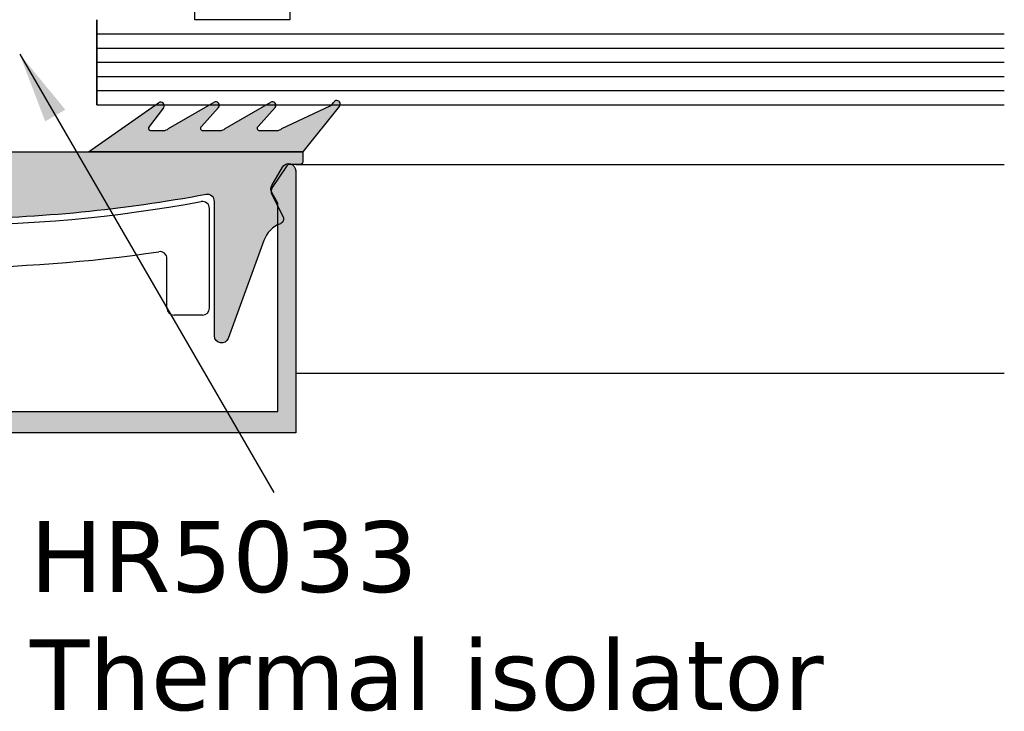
# Model space of a CAD drawing. Header units: millimetres. Extents: x 186 to 3172, y 505 to 3362.
# Tile 8 of 15: x 2878 to 2947, y 3035 to 3084. Entities that reach past the tile are written whole.
import ezdxf

# ---------------------------------------------------------------- set-up
doc = ezdxf.new("R2010")
doc.units = ezdxf.units.MM
doc.styles.get("Standard").update_dxf_attribs({"font": 'verdana.ttf'})
doc.dimstyles.new('New Style2', dxfattribs={"dimtxt": 5, "dimasz": 5, "dimexe": 2.5, "dimexo": 4, "dimgap": 2, "dimtad": 1, "dimtxsty": 'Standard', "dimcen": 5, "dimadec": 0, "dimazin": 0, "dimtfac": 1, "dimtmove": 0, "dimatfit": 3, "dimfxl": 0, "dimarcsym": 0})

# ---------------------------------------------------------------- blocks, each defined once
blk = doc.blocks.new('CW109')
blk.add_lwpolyline([(1.683013, 1.549038), (0.933013, 0.25, -0.767327), (0, 0.5), (0, 19), (50, 19), (50, 0.5, -0.767327), (49.066987, 0.25), (48.316987, 1.549038, -0.267949), (48.316987, 2.049038), (48.75, 2.799038), (48.75, 17.5), (1.25, 17.5), (1.25, 2.799038), (1.683013, 2.049038, -0.267949)], format="xyb", close=True)
blk = doc.blocks.new('CW09')
at = {"xscale": -1, "rotation": 180}
blk.add_blockref('CW109', (1.616133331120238, 20.73243637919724), dxfattribs=at)
blk = doc.blocks.new('A$C594A43D2')
for p, q in [((5.647395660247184, 1.647796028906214), (8.856631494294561, 3.500649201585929)), ((9.647395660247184, 1.647796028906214), (12.85663149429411, 3.500649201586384)), ((4.353757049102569e-06, 0.0004047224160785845), (4.943971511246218, 3.462207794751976)), ((5.287024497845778, 3.106966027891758), (4.243729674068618, 1.722467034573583)), ((9.167417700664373, 3.116860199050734), (7.978506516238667, 1.796440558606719)), ((13.16741770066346, 3.116860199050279), (11.97863664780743, 1.796585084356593)), ((13.64739566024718, 1.647796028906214), (17.05491034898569, 3.236746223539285)), ((17.69246905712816, 3.187192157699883), (15.11612491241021, 8.590800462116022e-07)), ((4.383538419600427, 1.501349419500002), (5.293842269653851, 1.501349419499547)), ((8.053685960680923, 1.501349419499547), (9.293842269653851, 1.501349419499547)), ((12.07282138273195, 1.501349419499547), (13.29384226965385, 1.501349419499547)), ((15.11612491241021, 8.590800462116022e-07), (4.353757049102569e-06, 0.0004047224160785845))]:
    blk.add_line(p, q)
for centre, radius, start, end in [((5.087365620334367, 3.257419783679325), 0.2499999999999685, 322.9999999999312, 125.0000000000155), ((8.981631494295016, 3.284142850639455), 0.2499999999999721, 317.9999999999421, 119.9999999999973), ((12.98163149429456, 3.28414285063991), 0.2499999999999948, 317.9999999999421, 119.9999999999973), ((16.84360121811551, 3.689900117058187), 0.4999999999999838, 295.0000000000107, 334.7548161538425), ((17.52196946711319, 3.37003058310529), 0.2500000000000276, 312.9999999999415, 154.7548161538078), ((4.391824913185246, 1.661346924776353), 0.1602119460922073, 157.573662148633, 272.9647792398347), ((5.293842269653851, 2.001349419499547), 0.500000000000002, 270, 315), ((8.064404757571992, 1.661202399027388), 0.1602119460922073, 122.4221921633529, 272.9647792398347), ((9.293842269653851, 2.001349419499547), 0.4999999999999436, 270, 315), ((12.06453488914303, 1.661346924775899), 0.1602119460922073, 122.4221921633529, 272.9647792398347), ((13.29384226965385, 2.001349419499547), 0.500000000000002, 270, 315)]:
    blk.add_arc(centre, radius, start, end)
blk = doc.blocks.new('A$C4B5D1575')
for points in [[(17.77150991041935, 13.4973955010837), (12.82754275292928, 16.95919857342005, 0.7782393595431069), (12.46054337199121, 16.64260411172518, 0.04555912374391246), (12.48448976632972, 16.60395680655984), (13.52778459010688, 15.21945781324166, -0.5508410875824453), (13.37140285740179, 14.99834019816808), (12.47767199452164, 14.99834019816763, -0.198912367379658), (12.12411860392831, 15.14478680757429), (8.914882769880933, 16.99763998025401, 0.8160880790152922), (8.589882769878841, 16.63113362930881, 0.02238803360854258), (8.604096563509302, 16.61385097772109), (9.793007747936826, 15.2934313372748, -0.7771760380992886), (9.69639070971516, 14.99834019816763), (8.477671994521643, 14.99834019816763, -0.198912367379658), (8.12411860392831, 15.14478680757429), (4.914882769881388, 16.99763998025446, 0.8540806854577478), (4.604096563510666, 16.61385097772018), (5.79287761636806, 15.29357586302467, -0.7710952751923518), (5.698692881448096, 14.99834019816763), (4.477671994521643, 14.99834019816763, -0.198912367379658), (4.124118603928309, 15.14478680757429), (0.7166039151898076, 16.73373700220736, -0.1752241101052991), (0.475667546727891, 16.97364453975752, 0.1681939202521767), (0.3613481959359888, 17.09062815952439, 0.8659602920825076), (0.07904520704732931, 16.68418293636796), (2.65538935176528, 13.49699163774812)], [(53.60538935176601, 13.49699163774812), (56.1817334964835, 16.68418293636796, 1.210456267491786), (55.78511115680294, 16.97364453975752, -0.1752241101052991), (55.54417478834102, 16.73373700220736), (52.13666009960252, 15.14478680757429, -0.198912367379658), (51.78310670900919, 14.99834019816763), (50.56208582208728, 14.99834019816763, -0.7710952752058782), (50.46790108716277, 15.29357586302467), (51.6566821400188, 16.61385097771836, 0.8284857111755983), (51.35909253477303, 17.00474042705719, 0.01387551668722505), (51.34686119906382, 16.99819441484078, 0.001113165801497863), (51.34589593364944, 16.99763998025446), (48.13666009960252, 15.14478680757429, -0.198912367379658), (47.78310670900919, 14.99834019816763), (46.56438799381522, 14.99834019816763, -0.7771760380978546), (46.46777095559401, 15.2934313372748), (47.65668214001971, 16.61385097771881, 0.7703466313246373), (47.39183899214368, 17.01830445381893, 0.05050493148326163), (47.3458959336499, 16.99763998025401), (44.13666009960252, 15.14478680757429, -0.198912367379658), (43.78310670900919, 14.99834019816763), (42.8893758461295, 14.99834019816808, -0.5508410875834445), (42.73299411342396, 15.21945781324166), (43.77628893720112, 16.60395680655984, 0.8540806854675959), (43.43323595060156, 16.95919857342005), (38.48926879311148, 13.49739550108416)]]:
    blk.add_hatch(color=9).paths.add_polyline_path(points)
h = blk.add_hatch(color=254)
edge = h.paths.add_edge_path()
edge.add_ellipse((28.13038935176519, 110.0683401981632), major_axis=(71.64405906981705, 71.64405906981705), ratio=0.9999999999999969, start_angle=214.3885080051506, end_angle=224.4372611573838, ccw=False)
edge.add_ellipse((9.380389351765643, 9.989621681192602), major_axis=(-0.35355339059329, 0.3535533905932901), ratio=0.9999999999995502, start_angle=-55.61149199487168, end_angle=45.00000000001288)
edge.add_line((8.880389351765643, 9.989621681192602), (8.880389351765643, 0.4983401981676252))
edge.add_ellipse((8.380389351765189, 0.4983401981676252), major_axis=(0.3535533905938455, 0.3535533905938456), ratio=0.9999999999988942, start_angle=154.9999999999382, end_angle=314.99999999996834, ccw=False)
edge.add_line((7.910543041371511, 0.3273301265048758), (5.396543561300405, 7.234486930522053))
edge.add_ellipse((3.517158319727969, 6.55044664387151), major_axis=(-1.414213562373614, 1.414213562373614), ratio=0.999999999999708, start_angle=244.999999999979, end_angle=294.118795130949)
edge.add_ellipse((4.354772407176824, 8.746102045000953), major_axis=(-0.2474873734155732, 0.2474873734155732), ratio=0.9999999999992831, start_angle=18.440000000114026, end_angle=114.11879513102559, ccw=False)
edge.add_line((4.041709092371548, 8.902599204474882), (4.827622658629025, 10.47477282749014))
edge.add_ellipse((4.380389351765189, 10.69834019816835), major_axis=(-0.35355339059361, 0.3535533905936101), ratio=0.9999999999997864, start_angle=198.4399999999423, end_angle=258.441923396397)
edge.add_line((4.797611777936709, 10.97388592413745), (3.784943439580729, 12.50723556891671))
edge.add_ellipse((3.618054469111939, 12.39701727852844), major_axis=(0.1414213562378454, 0.1414213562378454), ratio=0.9999999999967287, start_angle=348.4419233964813, end_angle=405.0015308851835)
edge.add_line((3.618049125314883, 12.59701727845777), (2.855394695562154, 12.59699690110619))
edge.add_ellipse((2.855389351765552, 12.79699690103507), major_axis=(-0.1414213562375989, 0.1414213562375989), ratio=0.9999999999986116, start_angle=45.00000000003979, end_angle=135.0015308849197, ccw=False)
edge.add_line((2.65538935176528, 12.79699690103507), (2.65538935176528, 13.49835288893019))
edge.add_line((2.65538935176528, 13.49835288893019), (53.6053893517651, 13.49699163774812))
edge.add_line((53.6053893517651, 13.49699163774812), (53.6053893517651, 12.79699690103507))
edge.add_ellipse((53.40538935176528, 12.79699690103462), major_axis=(0.1414213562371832, 0.1414213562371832), ratio=0.999999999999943, start_angle=224.9984691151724, end_angle=314.99999999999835, ccw=False)
edge.add_line((53.40538400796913, 12.59699690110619), (52.64272957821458, 12.59701727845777))
edge.add_ellipse((52.64272423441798, 12.39701727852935), major_axis=(0.1414213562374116, 0.1414213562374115), ratio=0.9999999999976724, start_angle=44.99846911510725, end_angle=101.5580766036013)
edge.add_line((52.47583526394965, 12.50723556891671), (51.46316692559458, 10.97388592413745))
edge.add_ellipse((51.88038935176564, 10.69834019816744), major_axis=(-0.3535533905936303, 0.3535533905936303), ratio=0.9999999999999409, start_angle=11.5580766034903, end_angle=71.5599999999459)
edge.add_line((51.43315604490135, 10.47477282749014), (52.21906961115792, 8.902599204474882))
edge.add_ellipse((51.90600629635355, 8.746102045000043), major_axis=(0.2474873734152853, 0.2474873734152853), ratio=0.9999999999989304, start_angle=245.8812048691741, end_angle=341.56000000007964, ccw=False)
edge.add_ellipse((52.74362038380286, 6.5504466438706), major_axis=(-1.414213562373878, 1.414213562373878), ratio=0.9999999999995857, start_angle=-24.11879513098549, end_angle=25.00000000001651)
edge.add_line((50.86423514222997, 7.234486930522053), (48.35023566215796, 0.3273301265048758))
edge.add_ellipse((47.88038935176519, 0.4983401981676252), major_axis=(-0.3535533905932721, 0.3535533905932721), ratio=0.9999999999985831, start_angle=45.000000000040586, end_angle=205.0000000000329, ccw=False)
edge.add_line((47.38038935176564, 0.4983401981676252), (47.38038935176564, 9.989621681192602))
edge.add_ellipse((46.88038935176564, 9.989621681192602), major_axis=(0.3535533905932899, 0.3535533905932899), ratio=0.9999999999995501, start_angle=314.9999999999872, end_angle=415.6114919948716)
edge.add_ellipse((28.13038935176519, 110.0683401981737), major_axis=(71.64405906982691, 71.64405906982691), ratio=0.99999999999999, start_angle=225.562738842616, end_angle=235.6114919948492, ccw=False)
edge.add_line((29.12550248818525, 8.753227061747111), (28.13038935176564, 9.748340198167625))
edge.add_line((28.13038935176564, 9.748340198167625), (27.13527621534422, 8.753227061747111))
blk.add_lwpolyline([(27.13527621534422, 8.753227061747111, -0.043874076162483), (9.472463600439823, 10.48107089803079, 0.4695600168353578), (8.880389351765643, 9.989621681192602), (8.880389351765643, 0.4983401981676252, -0.8390996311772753), (7.910543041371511, 0.3273301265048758), (5.396543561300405, 7.234486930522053, 0.2176641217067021), (4.230021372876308, 8.419089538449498, -0.4435503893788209), (4.041709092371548, 8.902599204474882), (4.827622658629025, 10.47477282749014, 0.2679581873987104), (4.797611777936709, 10.97388592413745), (3.784943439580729, 12.50723556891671, 0.2519231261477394), (3.618049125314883, 12.59701727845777), (2.855394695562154, 12.59699690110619, -0.4142213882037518), (2.65538935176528, 12.79699690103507), (2.65538935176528, 13.49835288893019), (53.6053893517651, 13.49699163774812), (53.6053893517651, 12.79699690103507, -0.4142213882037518), (53.40538400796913, 12.59699690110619), (52.64272957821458, 12.59701727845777, 0.2519231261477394), (52.47583526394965, 12.50723556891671), (51.46316692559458, 10.97388592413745, 0.2679581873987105), (51.43315604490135, 10.47477282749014), (52.21906961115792, 8.902599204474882, -0.4435503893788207), (52.03075733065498, 8.419089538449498, 0.217664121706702), (50.86423514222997, 7.234486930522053), (48.35023566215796, 0.3273301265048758, -0.8390996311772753), (47.38038935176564, 0.4983401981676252), (47.38038935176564, 9.989621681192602, 0.4695600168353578), (46.78831510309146, 10.48107089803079, -0.043874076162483), (29.12550248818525, 8.753227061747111), (28.13038935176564, 9.748340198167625)], format="xyb", close=True)
at = {"xscale": -1}
blk.add_blockref('A$C594A43D2', (17.77151426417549, 13.49699077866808), dxfattribs=at)
blk.add_blockref('A$C594A43D2', (38.48926443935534, 13.49699077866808))

msp = doc.modelspace()

# ---------------------------------------------------------------- hatches: boundary and pattern name
msp.add_hatch(color=256).paths.add_polyline_path([(2847.064339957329, 3072.852157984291, -0.767326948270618), (2847.997352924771, 3073.102158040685), (2848.747352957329, 3071.803119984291, -0.2679491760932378), (2848.747352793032, 3071.30311969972), (2848.314339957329, 3070.553119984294), (2848.314339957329, 3055.852157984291), (2895.814339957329, 3055.852157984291), (2895.814339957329, 3070.55311998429), (2895.381326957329, 3071.303119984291, -0.2679491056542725), (2895.381327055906, 3071.803120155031), (2896.131326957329, 3073.102157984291, -0.7673270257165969), (2897.064339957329, 3072.852157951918), (2897.064339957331, 3054.352157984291), (2847.064339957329, 3054.352157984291)])

# ---------------------------------------------------------------- linework, layer by layer
for p, q in [((2883.039360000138, 3083.509559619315), (2883.039480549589, 3077.509559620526)), ((2883.039480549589, 3077.509559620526), (2883.039480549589, 3083.509559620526)), ((2883.039480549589, 3082.509559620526), (2947.083418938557, 3082.509559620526)), ((2883.039480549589, 3081.509559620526), (2947.083418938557, 3081.509559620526)), ((2883.039480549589, 3080.509559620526), (2947.083418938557, 3080.509559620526)), ((2883.039480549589, 3079.509559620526), (2947.083418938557, 3079.509559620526)), ((2883.039480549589, 3078.509559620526), (2947.083418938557, 3078.509559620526)), ((2883.039480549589, 3077.509559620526), (2947.083418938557, 3077.509559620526)), ((2947.083418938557, 3073.273676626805), (2897.064339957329, 3073.273676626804)), ((2890.980308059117, 3063.157791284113), (2890.980308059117, 3070.180643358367)), ((2887.980308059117, 3063.157791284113), (2887.980308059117, 3066.639893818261)), ((2890.480308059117, 3062.657791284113), (2888.480308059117, 3062.657791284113)), ((2947.083418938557, 3058.540283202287), (2897.064339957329, 3058.540283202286))]:
    msp.add_line(p, q)
msp.add_lwpolyline([(2896.655084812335, 3099.525263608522), (2896.655084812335, 3083.506163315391), (2889.934159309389, 3083.506163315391), (2889.934159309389, 3099.525263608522)], close=True)
for centre, radius, start, end in [((2872.080308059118, 3169.998928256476), 101, 259.5556290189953, 280.4443709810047), ((2890.480308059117, 3070.180643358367), 0.5, 0, 100.4443709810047), ((2872.080308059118, 3169.998928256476), 104, 270.1995888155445, 278.4744533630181), ((2887.480308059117, 3066.639893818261), 0.5, 0, 98.47445336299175), ((2888.480308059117, 3063.157791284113), 0.5, 180, 270), ((2890.480308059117, 3063.157791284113), 0.5, 270, 0)]:
    msp.add_arc(centre, radius, start, end)

# ---------------------------------------------------------------- block references
msp.add_blockref('A$C4B5D1575', (2843.953121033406, 3060.688057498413))
at = {"xscale": -1}
msp.add_blockref('CW09', (2898.68047328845, 3052.619721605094), dxfattribs=at)

# ---------------------------------------------------------------- texts
at = {"insert": (2878.304292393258, 3048.115013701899), "char_height": 4.999999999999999, "width": 60.87828775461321, "attachment_point": 1}
msp.add_mtext('HR5033\\PThermal isolator', dxfattribs=at)

# ---------------------------------------------------------------- leaders
msp.add_leader([(2877.58341893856, 3081.070382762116), (2895.524841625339, 3050.146779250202)], dimstyle='New Style2', override={"dimgap": 2, "dimtad": 0})

doc.saveas('drawing.dxf')
